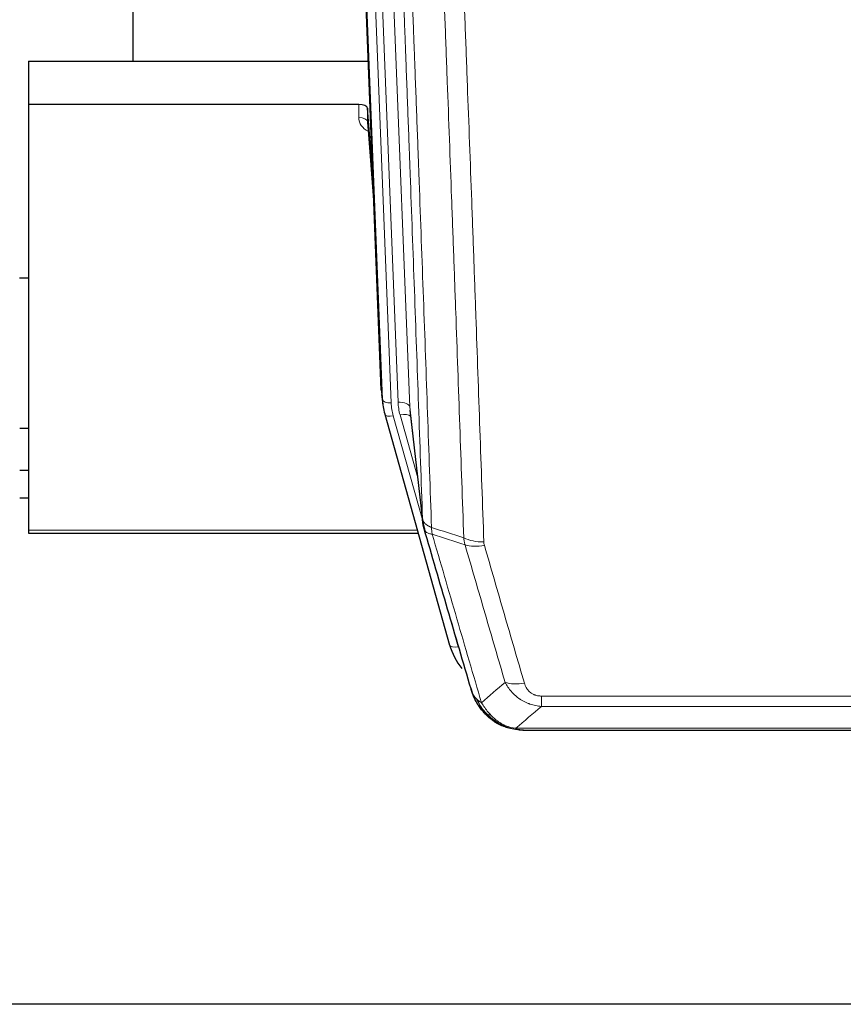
# Model space of a CAD drawing. Header units: inches. Extents: x 0 to 23760, y -13 to 16800.
# Tile 35 of 209: x 5037 to 5318, y 5763 to 6100. Entities that reach past the tile are written whole.
import ezdxf

# ---------------------------------------------------------------- set-up
doc = ezdxf.new("R2010")
doc.units = ezdxf.units.IN
doc.layers.add('254', color=7, linetype='Continuous', true_color=0xffffff)

msp = doc.modelspace()

# ---------------------------------------------------------------- linework, layer by layer
at = {"layer": '254', "color": 2, "linetype": 'Continuous', "lineweight": 25}
for p, q in [((5075.468, 6312.168), (5075.468, 6085.367)), ((5160.403, 5973.073), (5147.83, 6292.436)), ((5039.808, 6085.36), (5155.982, 6085.36)), ((5039.808, 6085.36), (5039.808, 6070.551)), ((5152.71, 6070.551), (5039.808, 6070.551)), ((5039.808, 6070.551), (5039.808, 5925.082)), ((5155.709, 6069.3), (5155.698, 6064.723)), ((5157.532, 6046.018), (5155.709, 6069.3)), ((5155.705, 6064.544), (5157.912, 6036.345)), ((5039.768, 6011.277), (5036.757, 6011.277)), ((5160.525, 5971.488), (5160.899, 5968.23)), ((5170.201, 5966.087), (5174.616, 5927.568)), ((5161.561, 5964.863), (5161.58, 5964.767)), ((5161.58, 5964.767), (5183.754, 5885.881)), ((5036.81, 5960.032), (5039.82, 5960.032)), ((5039.813, 5945.49), (5036.81, 5945.49)), ((5039.813, 5936.066), (5036.81, 5936.066)), ((5039.808, 5925.082), (5039.808, 5924.051)), ((5039.808, 5924.051), (5173.026, 5924.051)), ((5201.805, 5858.265), (5201.705, 5858.294)), ((5208.747, 5856.789), (5426.868, 5856.789)), ((6122.308, 5763.117), (4985.308, 5763.117))]:
    msp.add_line(p, q, dxfattribs=at)
at = {"layer": '254', "color": 110, "linetype": 'Continuous', "lineweight": 13}
for p, q in [((5157.044, 6299.154), (5170.11, 5967.26)), ((5160.777, 5969.815), (5148.078, 6292.378)), ((5151.013, 6292.646), (5163.771, 5968.595)), ((5153.3, 6294.47), (5166.118, 5968.887)), ((5152.7, 6066.134), (5152.71, 6070.551)), ((5155.698, 6064.723), (5157.905, 6036.536)), ((5160.403, 5973.073), (5160.777, 5969.815)), ((5170.11, 5967.26), (5174.487, 5929.08)), ((5164.468, 5964.193), (5174.541, 5928.359)), ((5172.841, 5943.048), (5166.816, 5964.486)), ((5039.808, 5925.082), (5172.739, 5925.082)), ((5181.917, 5902.119), (5186.642, 5885.307)), ((5215.136, 5864.92), (5215.136, 5868.453)), ((5215.136, 5868.453), (5420.479, 5868.453)), ((5420.479, 5864.92), (5215.136, 5864.92)), ((5201.705, 5858.294), (5201.637, 5858.451)), ((5206.405, 5857.452), (5429.21, 5857.452))]:
    msp.add_line(p, q, dxfattribs=at)
at = {"layer": '254', "color": 2, "linetype": 'Continuous', "lineweight": 25}
for centre, major_axis, ratio, start_param, end_param in [((5152.711, 6069.257), (3, 0), 0.4313147, 0.033781, 1.5709509), ((5187.789, 5970.73), (-27.027, -0.37), 0.8864308, 0.02276, 0.2319114), ((5209.949, 5891.894), (-27.014, -0.465), 0.8900028, 0.2292736, 0.604674)]:
    msp.add_ellipse(centre, major_axis=major_axis, ratio=ratio, start_param=start_param, end_param=end_param, dxfattribs=at)
at = {"layer": '254', "color": 110, "linetype": 'Continuous', "lineweight": 13}
for centre, major_axis, ratio, start_param, end_param in [((5158.703, 6066.134), (-6.003, -0.046), 0.8757409, 6.2743462, 7.3700502), ((5152.7, 6064.68), (-3, 0.007), 0.4848086, 3.1763596, 4.7135294), ((5163.771, 5969.98), (2.998, 0.118), 0.4614673, 3.175787, 4.6942235), ((5187.789, 5969.345), (-24.033, -0.038), 0.8858289, 0.0334668, 0.2426182), ((5166.118, 5967.04), (3.997, 0.157), 0.4614673, 0.0341943, 1.5526308), ((5190.136, 5969.637), (-24.033, -0.038), 0.8858289, 0.0334668, 0.2426182), ((5164.468, 5965.579), (2.888, 0.812), 0.4480327, 3.1416079, 4.5871119), ((5166.816, 5962.639), (3.851, 1.082), 0.4480327, 0.2500116, 1.4455193), ((5195.441, 5926.73), (-9.994, -0.345), 0.559112, 0.7940626, 1.551472), ((5195.628, 5925.558), (-9.604, -2.788), 0.5442898, 0.6684637, 1.414101), ((5186.642, 5886.693), (2.888, 0.812), 0.4480327, 3.1416079, 4.5871119), ((5209.289, 5878.675), (-9.598, -2.808), 0.562843, 0.6646512, 1.4076092)]:
    msp.add_ellipse(centre, major_axis=major_axis, ratio=ratio, start_param=start_param, end_param=end_param, dxfattribs=at)
for points, knots in [([(5174.487, 5929.08), (5174.042, 5941.927), (5173.136, 5967.778), (5171.729, 6007.022), (5170.759, 6033.496), (5170.205, 6048.475), (5170.143, 6050.141), (5170.019, 6053.474), (5169.833, 6058.478), (5169.397, 6070.177), (5169.018, 6080.245), (5168.7, 6088.659), (5168.636, 6090.343), (5168.509, 6093.713), (5168.317, 6098.77), (5167.866, 6110.594), (5167.476, 6120.767), (5166.69, 6141.162), (5165.627, 6168.49), (5163.986, 6209.884), (5162.862, 6237.748), (5162.292, 6251.748)], [0, 0, 0, 0, 0.125, 0.25, 0.375, 0.375, 0.390625, 0.390625, 0.40625, 0.4375, 0.5, 0.5, 0.515625, 0.515625, 0.53125, 0.5625, 0.625, 0.625, 0.75, 0.875, 1, 1, 1, 1]), ([(5165.347, 6249.968), (5165.919, 6235.915), (5167.046, 6207.944), (5168.691, 6166.393), (5169.758, 6138.961), (5170.546, 6118.488), (5170.937, 6108.277), (5171.389, 6096.409), (5171.581, 6091.332), (5171.709, 6087.949), (5171.773, 6086.259), (5172.092, 6077.813), (5172.472, 6067.706), (5172.91, 6055.963), (5173.096, 6050.94), (5173.22, 6047.594), (5173.282, 6045.922), (5173.838, 6030.886), (5174.811, 6004.311), (5176.222, 5964.917), (5177.13, 5938.968), (5177.576, 5926.071)], [0, 0, 0, 0, 0.125, 0.25, 0.375, 0.375, 0.4375, 0.46875, 0.484375, 0.484375, 0.5, 0.5, 0.5625, 0.59375, 0.609375, 0.609375, 0.625, 0.625, 0.75, 0.875, 1, 1, 1, 1]), ([(5188.573, 5922.503), (5188.135, 5935.2), (5187.243, 5960.745), (5186.321, 5986.592), (5185.618, 6006.09), (5185.382, 6012.609), (5184.906, 6025.683), (5184.666, 6032.239), (5183.939, 6051.963), (5183.448, 6065.183), (5182.823, 6081.797), (5182.698, 6085.124), (5182.446, 6091.786), (5182.067, 6101.792), (5181.684, 6111.833), (5180.913, 6131.966), (5179.869, 6158.94), (5178.259, 6199.792), (5177.157, 6227.288), (5176.599, 6241.1)], [0, 0, 0, 0, 0.125, 0.25, 0.25, 0.3125, 0.3125, 0.375, 0.375, 0.5, 0.5, 0.53125, 0.53125, 0.5625, 0.625, 0.625, 0.75, 0.875, 1, 1, 1, 1]), ([(5183.482, 6240.14), (5184.04, 6226.309), (5185.14, 6198.779), (5186.748, 6157.875), (5187.79, 6130.867), (5188.561, 6110.708), (5188.943, 6100.654), (5189.322, 6090.636), (5189.573, 6083.965), (5189.698, 6080.634), (5190.322, 6063.999), (5190.813, 6050.761), (5191.538, 6031.012), (5191.778, 6024.448), (5192.254, 6011.357), (5192.49, 6004.831), (5193.192, 5985.308), (5194.113, 5959.428), (5195.003, 5933.85), (5195.441, 5921.137)], [0, 0, 0, 0, 0.125, 0.25, 0.375, 0.375, 0.4375, 0.46875, 0.46875, 0.5, 0.5, 0.625, 0.625, 0.6875, 0.6875, 0.75, 0.75, 0.875, 1, 1, 1, 1]), ([(5174.487, 5929.08), (5174.488, 5929.072), (5174.49, 5929.056), (5174.493, 5929.032), (5174.496, 5929.009), (5174.5, 5928.985), (5174.503, 5928.961), (5174.507, 5928.938), (5174.512, 5928.914), (5174.516, 5928.891), (5174.521, 5928.867), (5174.526, 5928.843), (5174.532, 5928.82), (5174.537, 5928.796), (5174.543, 5928.773), (5174.549, 5928.749), (5174.556, 5928.726), (5174.562, 5928.702), (5174.569, 5928.679), (5174.576, 5928.656), (5174.583, 5928.632), (5174.591, 5928.609), (5174.599, 5928.586), (5174.607, 5928.562), (5174.615, 5928.539), (5174.624, 5928.516), (5174.633, 5928.493), (5174.642, 5928.469), (5174.651, 5928.446), (5174.661, 5928.423), (5174.671, 5928.4), (5174.681, 5928.377), (5174.691, 5928.354), (5174.702, 5928.331), (5174.713, 5928.308), (5174.724, 5928.285), (5174.735, 5928.262), (5174.747, 5928.239), (5174.759, 5928.216), (5174.771, 5928.194), (5174.783, 5928.171), (5174.796, 5928.148), (5174.809, 5928.125), (5174.822, 5928.103), (5174.835, 5928.08), (5174.849, 5928.058), (5174.863, 5928.035), (5174.877, 5928.013), (5174.891, 5927.99), (5174.906, 5927.968), (5174.921, 5927.945), (5174.936, 5927.923), (5174.951, 5927.901), (5174.967, 5927.879), (5174.982, 5927.857), (5174.998, 5927.834), (5175.015, 5927.812), (5175.031, 5927.79), (5175.048, 5927.768), (5175.065, 5927.747), (5175.082, 5927.725), (5175.1, 5927.703), (5175.117, 5927.681), (5175.135, 5927.659), (5175.153, 5927.638), (5175.172, 5927.616), (5175.191, 5927.595), (5175.209, 5927.573), (5175.229, 5927.552), (5175.248, 5927.53), (5175.268, 5927.509), (5175.287, 5927.488), (5175.307, 5927.467), (5175.328, 5927.446), (5175.348, 5927.425), (5175.369, 5927.404), (5175.396, 5927.376), (5175.43, 5927.343), (5175.471, 5927.305), (5175.512, 5927.266), (5175.555, 5927.228), (5175.598, 5927.19), (5175.642, 5927.152), (5175.687, 5927.115), (5175.733, 5927.078), (5175.779, 5927.041), (5175.826, 5927.005), (5175.874, 5926.968), (5175.923, 5926.933), (5175.972, 5926.897), (5176.022, 5926.862), (5176.073, 5926.827), (5176.125, 5926.792), (5176.177, 5926.758), (5176.23, 5926.724), (5176.284, 5926.691), (5176.339, 5926.658), (5176.394, 5926.625), (5176.45, 5926.592), (5176.507, 5926.56), (5176.565, 5926.528), (5176.623, 5926.497), (5176.682, 5926.466), (5176.741, 5926.435), (5176.802, 5926.405), (5176.863, 5926.375), (5176.924, 5926.345), (5176.986, 5926.316), (5177.049, 5926.287), (5177.113, 5926.259), (5177.177, 5926.231), (5177.242, 5926.203), (5177.308, 5926.176), (5177.374, 5926.149), (5177.441, 5926.123), (5177.508, 5926.097), (5177.554, 5926.08), (5177.576, 5926.071)], [0, 0, 0, 0, 0.0066687, 0.0133374, 0.0200061, 0.0266746, 0.0333432, 0.0400116, 0.0466801, 0.0533484, 0.0600168, 0.066685, 0.0733532, 0.0800214, 0.0866895, 0.0933575, 0.1000255, 0.1066935, 0.1133614, 0.1200292, 0.126697, 0.1333647, 0.1400324, 0.1467001, 0.1533676, 0.1600352, 0.1667026, 0.1733701, 0.1800374, 0.1867047, 0.193372, 0.2000392, 0.2067064, 0.2133735, 0.2200405, 0.2267075, 0.2333745, 0.2400414, 0.2467082, 0.253375, 0.2600418, 0.2667085, 0.2733751, 0.2800417, 0.2867082, 0.2933747, 0.3000412, 0.3067075, 0.3133739, 0.3200401, 0.3267064, 0.3333725, 0.3400387, 0.3467047, 0.3533708, 0.3600367, 0.3667026, 0.3733685, 0.3800343, 0.3867001, 0.3933658, 0.4000315, 0.4066971, 0.4133626, 0.4200281, 0.4266936, 0.433359, 0.4400243, 0.4466896, 0.4533549, 0.4600201, 0.4666852, 0.4733503, 0.4800154, 0.4866804, 0.4933453, 0.5000102, 0.5125098, 0.5250093, 0.5375088, 0.5500082, 0.5625077, 0.5750071, 0.5875066, 0.600006, 0.6125054, 0.6250049, 0.6375043, 0.6500037, 0.6625032, 0.6750026, 0.6875021, 0.7000016, 0.7125011, 0.7250006, 0.7375001, 0.7499997, 0.7624993, 0.7749989, 0.7874985, 0.7999982, 0.812498, 0.8249977, 0.8374975, 0.8499974, 0.8624973, 0.8749972, 0.8874972, 0.8999973, 0.9124974, 0.9249976, 0.9374978, 0.9499981, 0.9624985, 0.9749989, 0.9874994, 1, 1, 1, 1]), ([(5175.043, 5925.629), (5175.065, 5925.383), (5175.142, 5925.152), (5175.406, 5924.733), (5175.592, 5924.544), (5176.063, 5924.222), (5176.348, 5924.088), (5177.007, 5923.885), (5177.38, 5923.815), (5177.788, 5923.781)], [0, 0, 0, 0, 0.25, 0.25, 0.5, 0.5, 0.75, 0.75, 1, 1, 1, 1]), ([(5177.788, 5923.781), (5177.713, 5924.153), (5177.671, 5924.525), (5177.613, 5925.283), (5177.597, 5925.67), (5177.576, 5926.071)], [0, 0, 0, 0, 0.5, 0.5, 1, 1, 1, 1]), ([(5177.788, 5923.781), (5180.611, 5914.088), (5183.426, 5904.44), (5187.64, 5890.037), (5189.043, 5885.247), (5191.845, 5875.692), (5193.244, 5870.925), (5194.642, 5866.171)], [0, 0, 0, 0, 0.5, 0.5, 0.75, 0.75, 1, 1, 1, 1]), ([(5202.709, 5873.133), (5201.574, 5877.019), (5200.437, 5880.913), (5198.162, 5888.715), (5197.023, 5892.624), (5193.604, 5904.374), (5191.32, 5912.237), (5189.032, 5920.13)], [0, 0, 0, 0, 0.25, 0.25, 0.5, 0.5, 1, 1, 1, 1]), ([(5195.628, 5919.959), (5195.572, 5920.153), (5195.529, 5920.348), (5195.466, 5920.74), (5195.448, 5920.938), (5195.441, 5921.137)], [0, 0, 0, 0, 0.5, 0.5, 1, 1, 1, 1]), ([(5195.628, 5919.959), (5197.914, 5912.054), (5200.195, 5904.179), (5203.61, 5892.411), (5204.748, 5888.495), (5207.02, 5880.68), (5208.155, 5876.781), (5209.289, 5872.888)], [0, 0, 0, 0, 0.5, 0.5, 0.75, 0.75, 1, 1, 1, 1]), ([(5215.136, 5864.92), (5214.802, 5864.943), (5214.468, 5864.976), (5213.805, 5865.064), (5213.477, 5865.117), (5212.501, 5865.309), (5211.864, 5865.478), (5211.161, 5865.715), (5211.083, 5865.742), (5210.928, 5865.797), (5210.85, 5865.825), (5210.619, 5865.912), (5210.466, 5865.972), (5210.011, 5866.16), (5209.416, 5866.43), (5208.844, 5866.737), (5208.422, 5866.982), (5208.214, 5867.109), (5208.008, 5867.24), (5207.872, 5867.329), (5207.804, 5867.374), (5207.199, 5867.783), (5206.691, 5868.179), (5205.971, 5868.818), (5205.739, 5869.039), (5205.4, 5869.381), (5205.289, 5869.497), (5205.071, 5869.733), (5204.963, 5869.853), (5204.436, 5870.458), (5204.048, 5870.964), (5203.333, 5872.018), (5203.007, 5872.566), (5202.709, 5873.133)], [0, 0, 0, 0, 0.0625, 0.0625, 0.125, 0.125, 0.25, 0.25, 0.265625, 0.265625, 0.28125, 0.28125, 0.3125, 0.3125, 0.375, 0.4375, 0.4375, 0.46875, 0.484375, 0.484375, 0.5, 0.5, 0.625, 0.625, 0.6875, 0.6875, 0.71875, 0.71875, 0.75, 0.75, 0.875, 0.875, 1, 1, 1, 1]), ([(5215.136, 5868.453), (5214.954, 5868.453), (5214.771, 5868.459), (5214.408, 5868.485), (5214.228, 5868.505), (5213.872, 5868.559), (5213.697, 5868.593), (5213.35, 5868.675), (5213.179, 5868.723), (5212.968, 5868.793), (5212.926, 5868.808), (5212.843, 5868.838), (5212.718, 5868.884), (5212.597, 5868.934), (5212.358, 5869.039), (5212.05, 5869.192), (5211.763, 5869.371), (5211.59, 5869.49), (5211.555, 5869.514), (5211.487, 5869.564), (5211.454, 5869.589), (5211.354, 5869.665), (5211.289, 5869.717), (5211.099, 5869.876), (5210.98, 5869.986), (5210.753, 5870.215), (5210.646, 5870.332), (5210.443, 5870.575), (5210.348, 5870.7), (5210.235, 5870.861), (5210.213, 5870.893), (5210.169, 5870.958), (5210.147, 5870.991), (5210.083, 5871.089), (5210.042, 5871.155), (5209.924, 5871.354), (5209.85, 5871.489), (5209.713, 5871.761), (5209.65, 5871.899), (5209.473, 5872.316), (5209.373, 5872.6), (5209.289, 5872.888)], [0, 0, 0, 0, 0.0625, 0.0625, 0.125, 0.125, 0.1875, 0.1875, 0.25, 0.25, 0.265625, 0.265625, 0.28125, 0.3125, 0.3125, 0.375, 0.4375, 0.4375, 0.453125, 0.453125, 0.46875, 0.46875, 0.5, 0.5, 0.5625, 0.5625, 0.625, 0.625, 0.6875, 0.6875, 0.703125, 0.703125, 0.71875, 0.71875, 0.75, 0.75, 0.8125, 0.8125, 0.875, 0.875, 1, 1, 1, 1]), ([(5191.725, 5869.086), (5191.881, 5868.801), (5192.061, 5868.525), (5192.465, 5867.996), (5192.69, 5867.743), (5192.935, 5867.501)], [0, 0, 0, 0, 0.5, 0.5, 1, 1, 1, 1]), ([(5196.593, 5862.176), (5196.222, 5862.565), (5195.865, 5862.971), (5194.505, 5864.654), (5193.634, 5866.049), (5192.935, 5867.501)], [0, 0, 0, 0, 0.25, 0.25, 1, 1, 1, 1]), ([(5192.935, 5867.501), (5193.181, 5867.254), (5193.448, 5867.019), (5194.018, 5866.575), (5194.322, 5866.366), (5194.642, 5866.171)], [0, 0, 0, 0, 0.5, 0.5, 1, 1, 1, 1]), ([(5197.818, 5861.964), (5197.519, 5862.28), (5197.228, 5862.608), (5196.102, 5863.958), (5195.335, 5865.056), (5194.642, 5866.171)], [0, 0, 0, 0, 0.25, 0.25, 1, 1, 1, 1]), ([(5195.608, 5862.661), (5195.638, 5862.635), (5195.671, 5862.608), (5195.805, 5862.507), (5195.918, 5862.437), (5196.168, 5862.315), (5196.304, 5862.263), (5196.495, 5862.204), (5196.544, 5862.19), (5196.593, 5862.176)], [0, 0, 0, 0, 0.125, 0.125, 0.5, 0.5, 0.875, 0.875, 1, 1, 1, 1]), ([(5196.593, 5862.176), (5196.692, 5862.15), (5196.793, 5862.127), (5197.05, 5862.076), (5197.208, 5862.053), (5197.518, 5862.009), (5197.672, 5861.988), (5197.818, 5861.964)], [0, 0, 0, 0, 0.25, 0.25, 0.625, 0.625, 1, 1, 1, 1]), ([(5201.787, 5858.845), (5201.607, 5858.942), (5201.428, 5859.044), (5200.721, 5859.469), (5200.206, 5859.827), (5199.212, 5860.613), (5198.733, 5861.042), (5198.119, 5861.65), (5197.967, 5861.806), (5197.818, 5861.964)], [0, 0, 0, 0, 0.125, 0.125, 0.5, 0.5, 0.875, 0.875, 1, 1, 1, 1]), ([(5201.637, 5858.451), (5201.635, 5858.481), (5201.637, 5858.513), (5201.65, 5858.599), (5201.666, 5858.654), (5201.714, 5858.758), (5201.747, 5858.807), (5201.787, 5858.845)], [0, 0, 0, 0, 0.25, 0.25, 0.625, 0.625, 1, 1, 1, 1]), ([(5206.405, 5857.452), (5205.185, 5857.554), (5204.008, 5857.848), (5202.515, 5858.474), (5202.147, 5858.65), (5201.787, 5858.845)], [0, 0, 0, 0, 0.75, 0.75, 1, 1, 1, 1]), ([(5207.276, 5856.931), (5207.157, 5856.958), (5207.047, 5856.989), (5206.799, 5857.076), (5206.674, 5857.137), (5206.487, 5857.279), (5206.426, 5857.36), (5206.405, 5857.452)], [0, 0, 0, 0, 0.25, 0.25, 0.625, 0.625, 1, 1, 1, 1])]:
    msp.add_open_spline(points, degree=3, knots=knots, dxfattribs=at)
at = {"layer": '254', "color": 2, "linetype": 'Continuous', "lineweight": 25}
for points, knots in [([(5175.043, 5925.629), (5175.038, 5925.646), (5175.028, 5925.681), (5175.013, 5925.733), (5174.998, 5925.787), (5174.982, 5925.841), (5174.967, 5925.897), (5174.952, 5925.954), (5174.936, 5926.012), (5174.921, 5926.071), (5174.906, 5926.131), (5174.89, 5926.192), (5174.875, 5926.255), (5174.859, 5926.318), (5174.844, 5926.383), (5174.829, 5926.449), (5174.814, 5926.516), (5174.799, 5926.584), (5174.784, 5926.654), (5174.769, 5926.724), (5174.755, 5926.796), (5174.74, 5926.869), (5174.726, 5926.943), (5174.712, 5927.018), (5174.698, 5927.094), (5174.684, 5927.171), (5174.671, 5927.25), (5174.65, 5927.376), (5174.624, 5927.546), (5174.596, 5927.752), (5174.572, 5927.945), (5174.553, 5928.122), (5174.537, 5928.284), (5174.524, 5928.431), (5174.514, 5928.564), (5174.506, 5928.681), (5174.5, 5928.783), (5174.496, 5928.869), (5174.492, 5928.941), (5174.49, 5928.997), (5174.488, 5929.038), (5174.487, 5929.064), (5174.487, 5929.076), (5174.487, 5929.08)], [0, 0, 0, 0, 0.0155037, 0.0313049, 0.0474035, 0.0637997, 0.0804935, 0.097485, 0.1147743, 0.1323613, 0.1502462, 0.1684289, 0.1869096, 0.2056883, 0.224765, 0.2441397, 0.2638126, 0.2837835, 0.3040527, 0.32462, 0.3454856, 0.3666494, 0.3881116, 0.409872, 0.4319308, 0.454288, 0.4769435, 0.4998975, 0.5635611, 0.6228928, 0.6778927, 0.7285606, 0.7748966, 0.8169007, 0.8545729, 0.8879131, 0.9169214, 0.9415977, 0.9619421, 0.9779545, 0.989635, 0.9969835, 1, 1, 1, 1]), ([(5191.086, 5870.86), (5189.755, 5875.382), (5188.423, 5879.915), (5185.755, 5889.002), (5184.419, 5893.556), (5180.409, 5907.248), (5177.729, 5916.418), (5175.043, 5925.629)], [0, 0, 0, 0, 0.25, 0.25, 0.5, 0.5, 1, 1, 1, 1]), ([(5191.086, 5870.86), (5191.143, 5870.55), (5191.225, 5870.245), (5191.438, 5869.653), (5191.57, 5869.364), (5191.725, 5869.086)], [0, 0, 0, 0, 0.5, 0.5, 1, 1, 1, 1]), ([(5195.117, 5863.363), (5195.106, 5863.376), (5195.083, 5863.402), (5195.048, 5863.442), (5195.012, 5863.483), (5194.976, 5863.524), (5194.94, 5863.566), (5194.904, 5863.609), (5194.867, 5863.653), (5194.829, 5863.697), (5194.792, 5863.742), (5194.754, 5863.787), (5194.715, 5863.834), (5194.676, 5863.881), (5194.637, 5863.929), (5194.598, 5863.977), (5194.558, 5864.027), (5194.518, 5864.077), (5194.477, 5864.127), (5194.437, 5864.179), (5194.396, 5864.231), (5194.354, 5864.285), (5194.313, 5864.338), (5194.271, 5864.393), (5194.229, 5864.449), (5194.186, 5864.505), (5194.144, 5864.562), (5194.101, 5864.62), (5194.057, 5864.678), (5194.014, 5864.738), (5193.97, 5864.798), (5193.926, 5864.859), (5193.882, 5864.921), (5193.838, 5864.983), (5193.794, 5865.047), (5193.749, 5865.111), (5193.704, 5865.176), (5193.659, 5865.242), (5193.614, 5865.309), (5193.569, 5865.377), (5193.523, 5865.445), (5193.478, 5865.514), (5193.432, 5865.585), (5193.387, 5865.656), (5193.341, 5865.728), (5193.295, 5865.8), (5193.249, 5865.874), (5193.203, 5865.949), (5193.157, 5866.024), (5193.11, 5866.1), (5193.064, 5866.177), (5193.018, 5866.255), (5192.972, 5866.334), (5192.925, 5866.414), (5192.879, 5866.495), (5192.833, 5866.577), (5192.787, 5866.659), (5192.741, 5866.743), (5192.695, 5866.827), (5192.649, 5866.913), (5192.603, 5866.999), (5192.557, 5867.086), (5192.511, 5867.174), (5192.466, 5867.263), (5192.42, 5867.353), (5192.375, 5867.444), (5192.33, 5867.536), (5192.285, 5867.629), (5192.24, 5867.722), (5192.195, 5867.817), (5192.151, 5867.913), (5192.107, 5868.009), (5192.063, 5868.107), (5192.019, 5868.205), (5191.976, 5868.305), (5191.933, 5868.405), (5191.89, 5868.507), (5191.847, 5868.609), (5191.805, 5868.712), (5191.763, 5868.817), (5191.722, 5868.922), (5191.681, 5869.028), (5191.64, 5869.135), (5191.6, 5869.243), (5191.56, 5869.353), (5191.52, 5869.463), (5191.481, 5869.574), (5191.443, 5869.686), (5191.404, 5869.799), (5191.367, 5869.913), (5191.33, 5870.028), (5191.293, 5870.144), (5191.257, 5870.261), (5191.222, 5870.379), (5191.187, 5870.498), (5191.152, 5870.617), (5191.119, 5870.738), (5191.097, 5870.819), (5191.086, 5870.86)], [0, 0, 0, 0, 0.0060657, 0.012223, 0.0184718, 0.0248123, 0.0312443, 0.0377679, 0.0443831, 0.0510899, 0.0578883, 0.0647782, 0.0717598, 0.0788329, 0.0859977, 0.093254, 0.1006019, 0.1080414, 0.1155725, 0.1231952, 0.1309095, 0.1387154, 0.1466129, 0.1546019, 0.1626826, 0.1708549, 0.1791188, 0.1874742, 0.1959213, 0.20446, 0.2130903, 0.2218121, 0.2306256, 0.2395307, 0.2485274, 0.2576156, 0.2667955, 0.276067, 0.2854301, 0.2948848, 0.3044311, 0.314069, 0.3237985, 0.3336196, 0.3435324, 0.3535367, 0.3636326, 0.3738202, 0.3840993, 0.3944701, 0.4049324, 0.4154864, 0.426132, 0.4368691, 0.4476979, 0.4586183, 0.4696303, 0.480734, 0.4919292, 0.503216, 0.5145945, 0.5260645, 0.5376262, 0.5492795, 0.5610244, 0.5728609, 0.584789, 0.5968087, 0.60892, 0.621123, 0.6334175, 0.6458037, 0.6582815, 0.6708509, 0.6835119, 0.6962645, 0.7091087, 0.7220445, 0.735072, 0.748191, 0.7614017, 0.774704, 0.7880979, 0.8015834, 0.8151605, 0.8288293, 0.8425896, 0.8564416, 0.8703852, 0.8844204, 0.8985472, 0.9127656, 0.9270756, 0.9414773, 0.9559705, 0.9705554, 0.9852319, 1, 1, 1, 1]), ([(5195.608, 5862.661), (5195.173, 5863.13), (5194.763, 5863.621), (5193.233, 5865.657), (5192.337, 5867.346), (5191.725, 5869.086)], [0, 0, 0, 0, 0.25, 0.25, 1, 1, 1, 1]), ([(5195.178, 5863.228), (5195.199, 5863.184), (5195.222, 5863.14), (5195.301, 5863.005), (5195.364, 5862.915), (5195.49, 5862.771), (5195.546, 5862.715), (5195.608, 5862.661)], [0, 0, 0, 0, 0.2280377, 0.2280377, 0.6912151, 0.6912151, 1, 1, 1, 1]), ([(5198.118, 5860.403), (5197.472, 5860.886), (5196.857, 5861.411), (5196.049, 5862.197), (5195.825, 5862.427), (5195.608, 5862.661)], [0, 0, 0, 0, 0.7159091, 0.7159091, 1, 1, 1, 1]), ([(5201.637, 5858.451), (5201.408, 5858.562), (5201.181, 5858.68), (5200.279, 5859.173), (5199.62, 5859.594), (5198.35, 5860.532), (5197.74, 5861.048), (5196.968, 5861.792), (5196.779, 5861.982), (5196.593, 5862.176)], [0, 0, 0, 0, 0.125, 0.125, 0.5, 0.5, 0.875, 0.875, 1, 1, 1, 1]), ([(5207.276, 5856.931), (5205.865, 5857.021), (5204.429, 5857.327), (5202.558, 5858.028), (5202.094, 5858.228), (5201.637, 5858.451)], [0, 0, 0, 0, 0.75, 0.75, 1, 1, 1, 1]), ([(5203.803, 5857.536), (5203.724, 5857.56), (5203.644, 5857.584), (5202.971, 5857.796), (5202.383, 5858.015), (5201.805, 5858.265)], [0, 0, 0, 0, 0.1180686, 0.1180686, 1, 1, 1, 1]), ([(5208.947, 5856.791), (5208.873, 5856.79), (5208.799, 5856.789), (5208.503, 5856.79), (5208.281, 5856.799), (5207.854, 5856.834), (5207.649, 5856.86), (5207.396, 5856.906), (5207.335, 5856.918), (5207.276, 5856.931)], [0, 0, 0, 0, 0.125, 0.125, 0.5, 0.5, 0.875, 0.875, 1, 1, 1, 1])]:
    msp.add_open_spline(points, degree=3, knots=knots, dxfattribs=at)
for points, degree in [([(5174.61, 5927.649), (5175.36, 5924.818)], 1), ([(5198.194, 5860.347), (5199.841, 5859.127), (5201.707, 5858.292)], 2), ([(5208.947, 5856.791), (5208.33, 5856.788), (5207.707, 5856.818), (5207.081, 5856.882)], 3)]:
    msp.add_open_spline(points, degree=degree, dxfattribs=at)
at = {"layer": '254', "color": 110, "linetype": 'Continuous', "lineweight": 13}
for points in [[(5177.576, 5926.071), (5181.241, 5924.884), (5184.907, 5923.694), (5188.573, 5922.503)], [(5189.032, 5920.13), (5185.283, 5921.349), (5181.536, 5922.566), (5177.788, 5923.781)], [(5189.032, 5920.13), (5188.919, 5920.514), (5188.731, 5921.293), (5188.614, 5922.096), (5188.573, 5922.503)], [(5194.642, 5866.171), (5197.316, 5868.494), (5200.005, 5870.814), (5202.709, 5873.133)], [(5215.136, 5864.92), (5212.209, 5862.433), (5209.298, 5859.944), (5206.405, 5857.452)]]:
    msp.add_open_spline(points, degree=3, dxfattribs=at)

doc.saveas('drawing.dxf')
